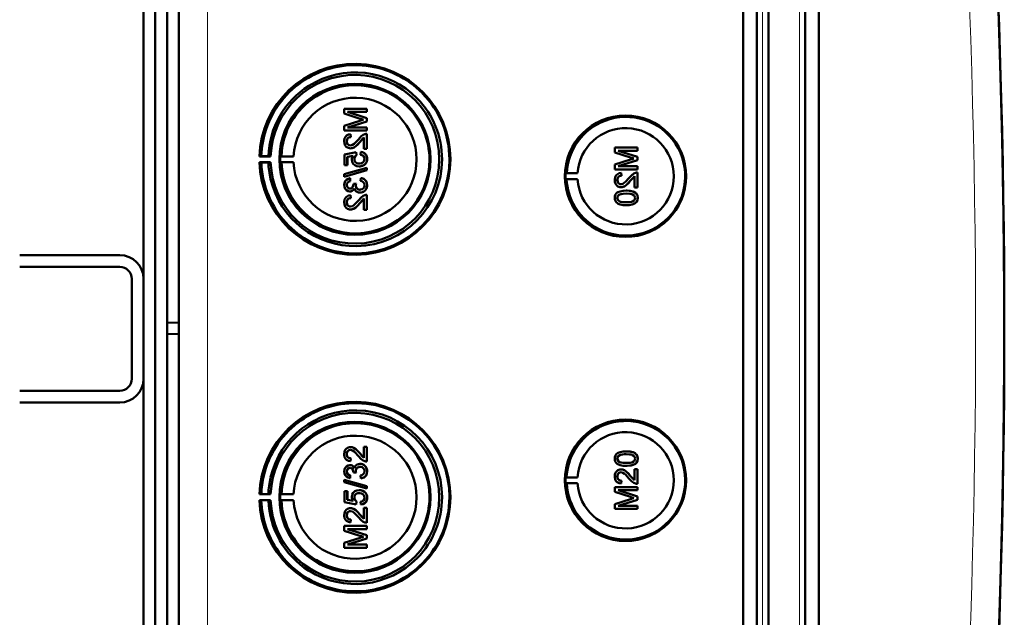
# Model space of a CAD drawing. Extents: x -1351 to 1763, y -1300 to 601.
# Tile 64 of 91: x 586 to 753, y -1066 to -965. Entities that reach past the tile are written whole.
import ezdxf

# ---------------------------------------------------------------- set-up
doc = ezdxf.new("R2010")
doc.units = 0

msp = doc.modelspace()

# ---------------------------------------------------------------- linework, layer by layer
at = {"color": 7, "lineweight": 50}
for p, q in [((708.3, -1191.25), (708.3, -843.21)), ((710.6, -843.2), (710.6, -1191.26)), ((712.6, -843.2), (712.6, -1191.26)), ((718.85, -1191.26), (718.85, -843.2)), ((721.14, -1191.24), (721.14, -843.23)), ((612.6, -1190.98), (612.6, -843.49)), ((712.6, -858.2), (712.6, -1170.99)), ((610.6, -870.55), (610.6, -1016.3)), ((606.6, -1008.83), (606.6, -878.83)), ((608.6, -1140.42), (608.6, -894.04)), ((644.48, -979.99), (640.63, -979.99)), ((640.63, -980.81), (640.63, -979.99)), ((644.48, -979.99), (644.49, -979.99)), ((644.48, -979.99), (644.48, -980.53)), ((644.49, -979.99), (644.49, -980.53)), ((640.63, -980.81), (643.33, -981.67)), ((644.48, -981.56), (641.22, -980.53)), ((641.22, -980.53), (644.48, -980.53)), ((644.49, -981.56), (641.23, -980.53)), ((644.48, -980.53), (644.49, -980.53)), ((644.48, -981.56), (644.49, -981.56)), ((644.48, -981.56), (644.48, -982.12)), ((644.49, -981.56), (644.49, -982.12)), ((643.29, -982.03), (640.63, -982.88)), ((640.63, -983.69), (640.63, -982.88)), ((641.22, -983.15), (644.48, -982.12)), ((644.48, -983.15), (641.22, -983.15)), ((641.23, -983.15), (644.49, -982.12)), ((644.48, -982.12), (644.49, -982.12)), ((644.48, -983.15), (644.49, -983.15)), ((644.48, -983.15), (644.48, -983.69)), ((644.49, -983.15), (644.49, -983.69)), ((640.63, -983.69), (644.48, -983.69)), ((641.72, -984.29), (641.72, -984.29)), ((641.77, -984.78), (641.72, -984.29)), ((641.77, -984.78), (641.72, -984.29)), ((641.77, -984.78), (641.77, -984.78)), ((643.28, -985.64), (643.99, -984.88)), ((643.99, -986.76), (643.99, -984.87)), ((644.48, -983.69), (644.49, -983.69)), ((644.48, -984.24), (644.49, -984.24)), ((644.48, -984.24), (644.48, -986.76)), ((644.49, -984.24), (644.49, -986.76)), ((641.08, -985.51), (641.08, -985.51)), ((641.69, -986.71), (641.7, -986.71)), ((643.27, -985.64), (643.28, -985.64)), ((643.99, -986.76), (644.48, -986.76)), ((644.48, -986.76), (644.49, -986.76)), ((690.37, -986.57), (686.52, -986.57)), ((686.52, -987.39), (686.52, -986.57)), ((690.37, -986.57), (690.38, -986.57)), ((690.37, -986.57), (690.37, -987.11)), ((690.38, -986.57), (690.38, -987.11)), ((626.58, -988.01), (626.27, -988.06)), ((626.27, -988.06), (628.16, -988.06)), ((627.78, -988.03), (626.58, -988.01)), ((628.16, -988.06), (627.78, -988.03)), ((629.98, -988.03), (629.77, -988.06)), ((629.77, -988.06), (632.05, -988.06)), ((632.05, -988.06), (629.98, -988.03)), ((642.66, -987.35), (640.68, -987.74)), ((640.68, -989.57), (640.68, -987.74)), ((641.17, -988.15), (642.17, -987.95)), ((641.17, -988.15), (641.18, -988.15)), ((641.17, -988.15), (641.17, -989.57)), ((641.18, -988.15), (642.18, -987.95)), ((641.18, -988.15), (641.18, -989.57)), ((642.36, -988.5), (642.37, -988.5)), ((642.66, -987.35), (642.66, -987.35)), ((642.7, -987.84), (642.66, -987.35)), ((642.71, -987.84), (642.66, -987.35)), ((642.7, -987.84), (642.71, -987.84)), ((643.45, -987.3), (643.4, -987.79)), ((643.45, -987.3), (643.45, -987.3)), ((644.53, -988.5), (644.54, -988.5)), ((686.52, -987.39), (689.22, -988.25)), ((689.18, -988.61), (686.52, -989.46)), ((690.37, -988.14), (687.11, -987.11)), ((687.11, -987.11), (690.37, -987.11)), ((690.38, -988.14), (687.12, -987.11)), ((690.37, -987.11), (690.38, -987.11)), ((690.37, -988.14), (690.38, -988.14)), ((690.37, -988.14), (690.37, -988.7)), ((690.38, -988.14), (690.38, -988.7)), ((626.58, -989.11), (626.27, -989.06)), ((626.27, -989.06), (628.16, -989.06)), ((627.78, -989.09), (626.58, -989.11)), ((628.16, -989.06), (627.78, -989.09)), ((629.98, -989.09), (629.77, -989.06)), ((629.77, -989.06), (632.05, -989.06)), ((632.05, -989.06), (629.98, -989.09)), ((644.48, -990.02), (640.63, -991.1)), ((640.68, -989.57), (641.17, -989.57)), ((641.17, -989.57), (641.18, -989.57)), ((643.16, -989.77), (643.17, -989.77)), ((644.06, -989.48), (644.07, -989.48)), ((644.48, -990.02), (644.49, -990.02)), ((644.48, -990.02), (644.48, -990.43)), ((644.49, -990.02), (644.49, -990.43)), ((686.52, -990.27), (686.52, -989.46)), ((686.52, -990.27), (690.37, -990.27)), ((687.11, -989.73), (690.37, -988.7)), ((690.37, -989.73), (687.11, -989.73)), ((687.12, -989.73), (690.38, -988.7)), ((690.37, -988.7), (690.38, -988.7)), ((690.37, -989.73), (690.38, -989.73)), ((690.37, -989.73), (690.37, -990.27)), ((690.37, -990.27), (690.38, -990.27)), ((690.38, -989.73), (690.38, -990.27)), ((640.63, -991.51), (644.48, -990.43)), ((640.63, -991.51), (640.63, -991.1)), ((640.63, -991.51), (640.64, -991.51)), ((640.64, -991.51), (644.49, -990.43)), ((641.62, -991.79), (641.63, -991.79)), ((641.67, -992.29), (641.62, -991.79)), ((641.68, -992.29), (641.63, -991.79)), ((643.45, -991.75), (643.4, -992.24)), ((643.45, -991.75), (643.45, -991.75)), ((644.48, -990.43), (644.49, -990.43)), ((678.18, -990.94), (678.37, -990.91)), ((678.18, -990.94), (680.22, -990.94)), ((678.18, -991.94), (678.37, -991.96)), ((678.18, -991.94), (680.22, -991.94)), ((678.37, -990.91), (680.22, -990.94)), ((678.37, -991.96), (680.22, -991.94)), ((687.61, -990.87), (687.61, -990.87)), ((687.66, -991.36), (687.61, -990.87)), ((687.66, -991.36), (687.61, -990.87)), ((687.66, -991.36), (687.66, -991.36)), ((689.17, -992.22), (689.88, -991.46)), ((689.88, -993.34), (689.88, -991.45)), ((690.37, -990.82), (690.38, -990.82)), ((690.37, -990.82), (690.37, -993.34)), ((690.38, -990.82), (690.38, -993.34)), ((641.08, -992.94), (641.08, -992.94)), ((641.67, -992.29), (641.68, -992.29)), ((642.66, -992.68), (642.21, -992.73)), ((642.21, -992.73), (642.22, -992.8)), ((642.6, -993), (642.61, -993)), ((642.66, -992.68), (642.66, -992.68)), ((644.53, -992.94), (644.54, -992.94)), ((686.96, -992.09), (686.97, -992.09)), ((687.58, -993.29), (687.59, -993.29)), ((689.16, -992.22), (689.17, -992.22)), ((689.88, -993.34), (690.37, -993.34)), ((690.37, -993.34), (690.38, -993.34)), ((641.61, -994.02), (641.62, -994.02)), ((641.72, -994.66), (641.72, -994.66)), ((641.77, -995.15), (641.72, -994.66)), ((641.77, -995.15), (641.72, -994.66)), ((641.77, -995.15), (641.77, -995.15)), ((643.28, -996.01), (643.99, -995.25)), ((643.32, -994.22), (643.33, -994.22)), ((643.99, -997.13), (643.99, -995.24)), ((644.48, -994.61), (644.49, -994.61)), ((644.48, -994.61), (644.48, -997.13)), ((644.49, -994.61), (644.49, -997.13)), ((686.96, -995.11), (686.97, -995.11)), ((687.23, -994.6), (687.24, -994.6)), ((688.47, -993.88), (688.48, -993.88)), ((690.05, -994.25), (690.06, -994.25)), ((690.42, -995.11), (690.43, -995.11)), ((641.08, -995.88), (641.08, -995.88)), ((643.27, -996.01), (643.28, -996.01)), ((688.47, -996.35), (688.48, -996.35)), ((641.69, -997.08), (641.7, -997.08)), ((643.99, -997.13), (644.48, -997.13)), ((644.48, -997.13), (644.49, -997.13)), ((585.6, -1004.83), (602.6, -1004.83)), ((585.6, -1006.83), (602.6, -1006.83)), ((604.6, -1025.83), (604.6, -1008.83)), ((606.6, -1025.83), (606.6, -1008.83)), ((610.6, -1016.3), (612.6, -1016.23)), ((610.6, -1016.3), (610.6, -1018.16)), ((610.6, -1018.16), (610.6, -1163.92)), ((610.6, -1018.16), (612.6, -1018.23)), ((606.6, -1155.83), (606.6, -1025.83)), ((602.6, -1027.83), (585.6, -1027.83)), ((602.6, -1029.83), (585.6, -1029.83)), ((641.08, -1038.58), (641.08, -1038.58)), ((641.69, -1037.39), (641.7, -1037.39)), ((643.27, -1038.45), (643.28, -1038.45)), ((643.28, -1038.45), (643.99, -1039.21)), ((643.99, -1037.34), (644.48, -1037.34)), ((643.99, -1039.22), (643.99, -1037.34)), ((644.48, -1037.34), (644.48, -1039.85)), ((644.48, -1037.34), (644.49, -1037.34)), ((644.49, -1037.34), (644.49, -1039.85)), ((688.47, -1038.12), (688.48, -1038.12)), ((641.77, -1039.31), (641.72, -1039.81)), ((641.72, -1039.81), (641.72, -1039.81)), ((641.77, -1039.31), (641.72, -1039.81)), ((641.77, -1039.31), (641.77, -1039.31)), ((643.32, -1040.25), (643.33, -1040.25)), ((644.48, -1039.85), (644.49, -1039.85)), ((686.96, -1039.36), (686.97, -1039.36)), ((687.23, -1039.87), (687.24, -1039.87)), ((690.05, -1040.21), (690.06, -1040.21)), ((690.42, -1039.35), (690.43, -1039.35)), ((641.08, -1041.53), (641.08, -1041.53)), ((641.61, -1040.45), (641.62, -1040.45)), ((642.21, -1041.73), (642.22, -1041.66)), ((642.66, -1041.79), (642.21, -1041.73)), ((642.6, -1041.47), (642.61, -1041.47)), ((642.66, -1041.79), (642.66, -1041.79)), ((644.53, -1041.52), (644.54, -1041.52)), ((687.58, -1041.18), (687.59, -1041.18)), ((688.47, -1040.58), (688.48, -1040.58)), ((689.88, -1041.13), (690.37, -1041.13)), ((689.88, -1043.01), (689.88, -1041.13)), ((690.37, -1041.13), (690.37, -1043.65)), ((690.37, -1041.13), (690.38, -1041.13)), ((690.38, -1041.13), (690.38, -1043.65)), ((640.63, -1042.95), (644.48, -1044.04)), ((640.63, -1043.36), (640.63, -1042.95)), ((640.63, -1042.95), (640.64, -1042.95)), ((644.48, -1044.45), (640.63, -1043.36)), ((640.64, -1042.95), (644.49, -1044.04)), ((641.67, -1042.18), (641.62, -1042.67)), ((641.62, -1042.67), (641.63, -1042.67)), ((641.68, -1042.18), (641.63, -1042.67)), ((641.67, -1042.18), (641.68, -1042.18)), ((643.45, -1042.72), (643.4, -1042.23)), ((643.45, -1042.72), (643.45, -1042.72)), ((678.18, -1042.53), (678.37, -1042.5)), ((678.18, -1042.53), (680.22, -1042.53)), ((678.18, -1043.53), (678.37, -1043.56)), ((678.18, -1043.53), (680.22, -1043.53)), ((678.37, -1042.5), (680.22, -1042.53)), ((678.37, -1043.56), (680.22, -1043.53)), ((686.96, -1042.37), (686.97, -1042.37)), ((687.66, -1043.1), (687.61, -1043.6)), ((687.66, -1043.1), (687.61, -1043.6)), ((687.61, -1043.6), (687.61, -1043.6)), ((687.66, -1043.1), (687.66, -1043.1)), ((689.16, -1042.25), (689.17, -1042.25)), ((689.17, -1042.25), (689.88, -1043.01)), ((690.37, -1043.65), (690.38, -1043.65)), ((626.58, -1045.36), (626.27, -1045.41)), ((626.27, -1045.41), (628.16, -1045.41)), ((627.78, -1045.38), (626.58, -1045.36)), ((628.16, -1045.41), (627.78, -1045.38)), ((629.98, -1045.37), (629.77, -1045.41)), ((629.77, -1045.41), (632.05, -1045.41)), ((632.05, -1045.41), (629.98, -1045.37)), ((640.68, -1044.89), (641.17, -1044.89)), ((640.68, -1046.72), (640.68, -1044.89)), ((641.17, -1044.89), (641.17, -1046.32)), ((641.17, -1044.89), (641.18, -1044.89)), ((641.18, -1044.89), (641.18, -1046.32)), ((643.16, -1044.69), (643.17, -1044.69)), ((644.06, -1044.99), (644.07, -1044.99)), ((644.48, -1044.04), (644.48, -1044.45)), ((644.48, -1044.04), (644.49, -1044.04)), ((644.48, -1044.45), (644.49, -1044.45)), ((644.49, -1044.04), (644.49, -1044.45)), ((686.52, -1044.19), (690.37, -1044.19)), ((686.52, -1045), (686.52, -1044.19)), ((689.18, -1045.85), (686.52, -1045)), ((687.11, -1044.73), (690.37, -1045.76)), ((690.37, -1044.73), (687.11, -1044.73)), ((687.12, -1044.73), (690.38, -1045.76)), ((690.37, -1044.19), (690.37, -1044.73)), ((690.37, -1044.19), (690.38, -1044.19)), ((690.37, -1044.73), (690.38, -1044.73)), ((690.38, -1044.19), (690.38, -1044.73)), ((626.58, -1046.45), (626.27, -1046.41)), ((626.27, -1046.41), (628.16, -1046.41)), ((627.78, -1046.43), (626.58, -1046.45)), ((628.16, -1046.41), (627.78, -1046.43)), ((629.98, -1046.44), (629.77, -1046.41)), ((629.77, -1046.41), (632.05, -1046.41)), ((632.05, -1046.41), (629.98, -1046.44)), ((642.66, -1047.11), (640.68, -1046.72)), ((641.17, -1046.32), (642.17, -1046.51)), ((641.17, -1046.32), (641.18, -1046.32)), ((641.18, -1046.32), (642.18, -1046.51)), ((642.36, -1045.96), (642.37, -1045.96)), ((642.71, -1046.62), (642.66, -1047.11)), ((642.7, -1046.62), (642.66, -1047.11)), ((642.7, -1046.62), (642.71, -1046.62)), ((643.45, -1047.16), (643.4, -1046.67)), ((644.53, -1045.97), (644.54, -1045.97)), ((686.52, -1047.08), (689.22, -1046.22)), ((686.52, -1047.89), (686.52, -1047.08)), ((690.37, -1046.33), (687.11, -1047.35)), ((690.38, -1046.33), (687.12, -1047.35)), ((690.37, -1045.76), (690.37, -1046.33)), ((690.37, -1045.76), (690.38, -1045.76)), ((690.37, -1046.33), (690.38, -1046.33)), ((690.38, -1045.76), (690.38, -1046.33)), ((641.69, -1047.76), (641.7, -1047.76)), ((642.66, -1047.11), (642.66, -1047.11)), ((643.45, -1047.16), (643.45, -1047.16)), ((643.99, -1049.59), (643.99, -1047.71)), ((643.99, -1047.71), (644.48, -1047.71)), ((644.48, -1047.71), (644.48, -1050.23)), ((644.48, -1047.71), (644.49, -1047.71)), ((644.49, -1047.71), (644.49, -1050.23)), ((690.37, -1047.89), (686.52, -1047.89)), ((687.11, -1047.35), (690.37, -1047.35)), ((690.37, -1047.35), (690.37, -1047.89)), ((690.37, -1047.35), (690.38, -1047.35)), ((690.37, -1047.89), (690.38, -1047.89)), ((690.38, -1047.35), (690.38, -1047.89)), ((641.08, -1048.95), (641.08, -1048.95)), ((641.77, -1049.68), (641.72, -1050.18)), ((641.72, -1050.18), (641.72, -1050.18)), ((641.77, -1049.68), (641.72, -1050.18)), ((641.77, -1049.68), (641.77, -1049.68)), ((643.27, -1048.83), (643.28, -1048.83)), ((643.28, -1048.83), (643.99, -1049.59)), ((644.48, -1050.23), (644.49, -1050.23)), ((640.63, -1050.77), (644.48, -1050.77)), ((640.63, -1051.58), (640.63, -1050.77)), ((643.29, -1052.43), (640.63, -1051.58)), ((641.22, -1051.31), (644.48, -1052.34)), ((644.48, -1051.31), (641.22, -1051.31)), ((641.23, -1051.31), (644.49, -1052.34)), ((644.48, -1050.77), (644.48, -1051.31)), ((644.48, -1050.77), (644.49, -1050.77)), ((644.48, -1051.31), (644.49, -1051.31)), ((644.49, -1050.77), (644.49, -1051.31)), ((640.63, -1053.66), (643.33, -1052.8)), ((640.63, -1054.47), (640.63, -1053.66)), ((644.48, -1052.91), (641.22, -1053.93)), ((644.49, -1052.91), (641.23, -1053.93)), ((644.48, -1052.34), (644.48, -1052.91)), ((644.48, -1052.34), (644.49, -1052.34)), ((644.48, -1052.91), (644.49, -1052.91)), ((644.49, -1052.34), (644.49, -1052.91)), ((644.48, -1054.47), (640.63, -1054.47)), ((641.22, -1053.93), (644.48, -1053.93)), ((644.48, -1053.93), (644.48, -1054.47)), ((644.48, -1053.93), (644.49, -1053.93)), ((644.48, -1054.47), (644.49, -1054.47)), ((644.49, -1053.93), (644.49, -1054.47))]:
    msp.add_line(p, q, dxfattribs=at)
at = {"color": 7, "lineweight": 18}
for p, q in [((711.57, -843.2), (711.57, -1191.26)), ((717.88, -1191.26), (717.88, -843.2)), ((617.47, -1190.98), (617.47, -843.49))]:
    msp.add_line(p, q, dxfattribs=at)
at = {"color": 7, "lineweight": 50}
for points in [[(641.72, -984.29), (641.36, -984.36), (641.03, -984.54), (640.9, -984.67), (640.72, -984.99), (640.64, -985.35), (640.63, -985.52)], [(641.08, -985.51), (641.14, -985.18), (641.26, -984.98), (641.44, -984.85), (641.66, -984.79), (641.77, -984.78)], [(641.08, -985.51), (641.11, -985.29), (641.17, -985.12), (641.34, -984.91), (641.58, -984.8), (641.77, -984.78)], [(643.04, -985.18), (642.46, -985.82), (642.32, -985.94), (642.03, -986.13), (641.7, -986.21)], [(644.14, -984.29), (643.88, -984.41), (643.53, -984.65), (643.04, -985.18)], [(643.27, -985.64), (643.68, -985.16), (643.99, -984.87)], [(640.63, -985.52), (640.67, -985.88), (640.8, -986.21), (640.97, -986.42), (641.18, -986.58), (641.52, -986.7), (641.69, -986.71)], [(641.7, -986.21), (641.49, -986.18), (641.31, -986.07), (641.17, -985.91), (641.1, -985.72), (641.08, -985.51)], [(641.71, -986.21), (641.5, -986.18), (641.35, -986.1), (641.22, -985.97), (641.14, -985.82), (641.08, -985.51)], [(641.69, -986.71), (641.89, -986.69), (642.27, -986.57), (642.59, -986.35), (642.88, -986.08), (643.27, -985.64)], [(641.7, -986.71), (641.99, -986.67), (642.33, -986.54), (642.59, -986.36), (643, -985.96), (643.28, -985.64)], [(642.17, -987.95), (642.01, -988.21), (641.93, -988.49), (641.91, -988.64)], [(642.36, -988.5), (642.41, -988.2), (642.53, -988), (642.7, -987.84)], [(643.19, -989.28), (642.93, -989.25), (642.81, -989.21), (642.59, -989.08), (642.5, -988.99), (642.39, -988.75), (642.36, -988.5)], [(642.37, -988.5), (642.38, -988.35), (642.49, -988.06), (642.71, -987.84)], [(644.09, -988.5), (644.05, -988.76), (643.92, -989), (643.82, -989.09), (643.58, -989.22), (643.32, -989.27), (643.19, -989.28)], [(643.4, -987.79), (643.61, -987.84), (643.81, -987.94), (643.89, -988.01), (644.06, -988.29), (644.09, -988.5)], [(644.53, -988.5), (644.52, -988.32), (644.43, -987.97), (644.35, -987.81), (644.1, -987.55), (643.79, -987.37), (643.45, -987.3)], [(644.54, -988.5), (644.5, -988.14), (644.35, -987.8), (644.08, -987.52), (643.85, -987.39), (643.45, -987.3)], [(644.06, -989.48), (644.3, -989.24), (644.42, -989.04), (644.49, -988.83), (644.53, -988.5)], [(644.07, -989.48), (644.24, -989.33), (644.37, -989.14), (644.47, -988.94), (644.52, -988.72), (644.54, -988.5)], [(641.91, -988.64), (641.98, -989.01), (642.16, -989.34), (642.45, -989.58), (642.8, -989.73), (643.16, -989.77)], [(643.16, -989.77), (643.45, -989.75), (643.82, -989.63), (644.06, -989.48)], [(643.17, -989.77), (643.37, -989.76), (643.73, -989.67), (644.07, -989.48)], [(641.62, -991.79), (641.3, -991.89), (641.02, -992.05), (640.8, -992.3), (640.67, -992.6), (640.63, -992.92)], [(644.53, -992.94), (644.49, -992.59), (644.34, -992.26), (644.1, -992), (643.95, -991.9), (643.61, -991.77), (643.45, -991.75)], [(644.54, -992.94), (644.5, -992.6), (644.41, -992.37), (644.27, -992.15), (644, -991.92), (643.65, -991.78), (643.45, -991.75)], [(687.61, -990.87), (687.25, -990.94), (686.92, -991.12), (686.79, -991.25), (686.61, -991.57), (686.53, -991.93), (686.52, -992.1)], [(686.96, -992.09), (687.02, -991.76), (687.15, -991.56), (687.33, -991.43), (687.55, -991.37), (687.66, -991.36)], [(686.97, -992.09), (687, -991.87), (687.06, -991.7), (687.23, -991.49), (687.47, -991.38), (687.66, -991.36)], [(688.93, -991.76), (688.35, -992.4), (688.21, -992.52), (687.92, -992.71), (687.59, -992.79)], [(690.03, -990.87), (689.77, -990.98), (689.42, -991.23), (688.93, -991.76)], [(689.16, -992.22), (689.57, -991.74), (689.88, -991.45)], [(640.63, -992.92), (640.67, -993.25), (640.8, -993.55), (641.01, -993.8), (641.29, -993.96), (641.61, -994.02)], [(641.08, -992.94), (641.1, -992.74), (641.24, -992.49), (641.39, -992.38), (641.67, -992.29)], [(641.08, -992.94), (641.11, -992.75), (641.18, -992.58), (641.3, -992.44), (641.46, -992.35), (641.68, -992.29)], [(641.63, -993.52), (641.45, -993.5), (641.29, -993.41), (641.12, -993.2), (641.08, -992.94)], [(641.63, -993.52), (641.46, -993.5), (641.24, -993.36), (641.12, -993.15), (641.08, -992.94)], [(641.61, -994.02), (641.81, -993.99), (641.99, -993.92), (642.15, -993.81), (642.33, -993.58), (642.37, -993.49)], [(641.62, -994.02), (641.81, -994), (641.99, -993.93), (642.16, -993.81), (642.29, -993.66), (642.38, -993.5)], [(642.22, -992.8), (642.19, -993.01), (642.07, -993.3), (641.92, -993.45), (641.83, -993.49), (641.63, -993.52)], [(642.37, -993.49), (642.46, -993.74), (642.61, -993.95), (642.82, -994.1), (643.07, -994.19), (643.32, -994.22)], [(643.32, -993.72), (643.09, -993.69), (642.89, -993.59), (642.8, -993.51), (642.67, -993.33), (642.61, -993.11), (642.6, -993)], [(643.33, -993.72), (643.1, -993.69), (642.93, -993.61), (642.73, -993.42), (642.62, -993.14), (642.61, -993)], [(643.32, -994.22), (643.52, -994.2), (643.89, -994.08), (644.2, -993.83), (644.42, -993.51), (644.52, -993.13), (644.53, -992.94)], [(644.09, -992.96), (644.08, -993.08), (644.01, -993.32), (643.87, -993.51), (643.67, -993.65), (643.43, -993.71), (643.32, -993.72)], [(643.33, -994.22), (643.72, -994.15), (643.95, -994.05), (644.16, -993.89), (644.32, -993.69), (644.49, -993.33), (644.54, -992.94)], [(643.4, -992.24), (643.61, -992.3), (643.81, -992.39), (644.02, -992.64), (644.09, -992.96)], [(686.52, -992.1), (686.56, -992.46), (686.69, -992.79), (686.86, -993), (687.07, -993.16), (687.41, -993.28), (687.58, -993.29)], [(687.59, -992.79), (687.38, -992.76), (687.2, -992.65), (687.06, -992.49), (686.99, -992.3), (686.96, -992.09)], [(687.6, -992.79), (687.39, -992.76), (687.24, -992.68), (687.11, -992.55), (687.03, -992.4), (686.97, -992.09)], [(687.58, -993.29), (687.78, -993.27), (688.16, -993.15), (688.48, -992.93), (688.77, -992.66), (689.16, -992.22)], [(687.59, -993.29), (687.88, -993.25), (688.22, -993.11), (688.48, -992.94), (688.89, -992.54), (689.17, -992.22)], [(641.72, -994.66), (641.36, -994.73), (641.03, -994.91), (640.9, -995.04), (640.72, -995.36), (640.64, -995.72), (640.63, -995.89)], [(641.08, -995.88), (641.14, -995.55), (641.26, -995.36), (641.44, -995.22), (641.66, -995.16), (641.77, -995.15)], [(641.08, -995.88), (641.11, -995.66), (641.17, -995.49), (641.34, -995.29), (641.58, -995.17), (641.77, -995.15)], [(644.14, -994.66), (643.88, -994.78), (643.53, -995.02), (643.04, -995.55)], [(643.27, -996.01), (643.68, -995.53), (643.99, -995.24)], [(688.47, -993.88), (687.95, -993.9), (687.43, -994), (687.07, -994.15), (686.96, -994.22), (686.76, -994.39), (686.62, -994.61), (686.54, -994.87), (686.52, -995.11)], [(686.52, -995.11), (686.55, -995.38), (686.63, -995.63), (686.77, -995.85), (686.97, -996.02), (687.12, -996.11), (687.45, -996.23), (687.97, -996.33), (688.47, -996.35)], [(686.96, -995.11), (686.97, -994.99), (687.06, -994.77), (687.23, -994.6)], [(688.47, -995.86), (688.1, -995.85), (687.79, -995.81), (687.5, -995.76), (687.37, -995.71), (687.11, -995.51), (686.98, -995.26), (686.96, -995.11)], [(686.97, -995.11), (687, -994.93), (687.15, -994.68), (687.24, -994.6)], [(688.48, -995.86), (687.91, -995.83), (687.54, -995.77), (687.37, -995.7), (687.21, -995.6), (687.08, -995.46), (686.98, -995.2), (686.97, -995.11)], [(687.23, -994.6), (687.57, -994.46), (687.95, -994.4), (688.47, -994.37)], [(687.24, -994.6), (687.63, -994.45), (687.97, -994.4), (688.48, -994.37)], [(690.05, -994.25), (689.76, -994.09), (689.29, -993.95), (688.64, -993.88), (688.47, -993.88)], [(688.47, -994.37), (689.13, -994.41), (689.4, -994.46), (689.53, -994.51), (689.8, -994.69), (689.95, -994.93), (689.98, -995.11)], [(688.47, -996.35), (688.99, -996.33), (689.51, -996.23), (689.76, -996.14), (689.98, -996.01), (690.18, -995.84), (690.32, -995.62), (690.4, -995.36), (690.42, -995.11)], [(689.98, -995.11), (689.95, -995.3), (689.81, -995.53), (689.56, -995.71), (689.35, -995.78), (689.03, -995.83), (688.47, -995.86)], [(690.06, -994.25), (689.63, -994.04), (689.15, -993.92), (688.48, -993.88)], [(688.48, -996.35), (688.98, -996.33), (689.15, -996.31), (689.65, -996.19), (690, -996.01), (690.25, -995.76), (690.4, -995.42), (690.43, -995.11)], [(690.42, -995.11), (690.37, -994.73), (690.24, -994.47), (690.05, -994.25)], [(690.43, -995.11), (690.38, -994.73), (690.19, -994.39), (690.06, -994.25)], [(640.63, -995.89), (640.67, -996.25), (640.8, -996.58), (640.97, -996.79), (641.18, -996.95), (641.52, -997.07), (641.69, -997.08)], [(641.7, -996.59), (641.49, -996.55), (641.31, -996.44), (641.17, -996.28), (641.1, -996.09), (641.08, -995.88)], [(641.71, -996.59), (641.5, -996.55), (641.35, -996.47), (641.22, -996.34), (641.14, -996.19), (641.08, -995.88)], [(641.69, -997.08), (641.89, -997.06), (642.27, -996.94), (642.59, -996.72), (642.88, -996.45), (643.27, -996.01)], [(643.04, -995.55), (642.46, -996.19), (642.32, -996.31), (642.03, -996.5), (641.7, -996.59)], [(641.7, -997.08), (641.99, -997.04), (642.33, -996.91), (642.59, -996.73), (643, -996.33), (643.28, -996.01)], [(640.63, -1038.57), (640.67, -1038.21), (640.8, -1037.88), (640.97, -1037.67), (641.18, -1037.51), (641.52, -1037.4), (641.69, -1037.39)], [(641.72, -1039.81), (641.36, -1039.73), (641.03, -1039.55), (640.9, -1039.43), (640.72, -1039.11), (640.64, -1038.75), (640.63, -1038.57)], [(641.71, -1037.88), (641.5, -1037.91), (641.35, -1037.99), (641.22, -1038.13), (641.14, -1038.28), (641.08, -1038.58)], [(641.7, -1037.88), (641.49, -1037.91), (641.31, -1038.02), (641.17, -1038.18), (641.1, -1038.38), (641.08, -1038.58)], [(641.08, -1038.58), (641.11, -1038.8), (641.17, -1038.97), (641.34, -1039.18), (641.58, -1039.29), (641.77, -1039.31)], [(641.08, -1038.58), (641.14, -1038.92), (641.26, -1039.11), (641.44, -1039.24), (641.66, -1039.3), (641.77, -1039.31)], [(641.69, -1037.39), (641.89, -1037.4), (642.27, -1037.53), (642.59, -1037.75), (642.88, -1038.02), (643.27, -1038.45)], [(641.7, -1037.39), (641.99, -1037.42), (642.33, -1037.56), (642.59, -1037.74), (643, -1038.13), (643.28, -1038.45)], [(643.04, -1038.91), (642.46, -1038.27), (642.32, -1038.15), (642.03, -1037.96), (641.7, -1037.88)], [(643.27, -1038.45), (643.68, -1038.94), (643.99, -1039.22)], [(686.52, -1039.35), (686.55, -1039.09), (686.63, -1038.84), (686.77, -1038.62), (686.97, -1038.44), (687.12, -1038.36), (687.45, -1038.23), (687.97, -1038.14), (688.47, -1038.12)], [(688.47, -1038.61), (688.1, -1038.62), (687.79, -1038.65), (687.5, -1038.71), (687.37, -1038.76), (687.11, -1038.95), (686.98, -1039.21), (686.96, -1039.36)], [(688.48, -1038.61), (687.91, -1038.63), (687.54, -1038.7), (687.37, -1038.76), (687.21, -1038.87), (687.08, -1039.01), (686.98, -1039.27), (686.97, -1039.36)], [(688.47, -1038.12), (688.99, -1038.14), (689.51, -1038.23), (689.76, -1038.32), (689.98, -1038.45), (690.18, -1038.63), (690.32, -1038.85), (690.4, -1039.1), (690.42, -1039.35)], [(689.98, -1039.35), (689.95, -1039.17), (689.81, -1038.93), (689.56, -1038.75), (689.35, -1038.68), (689.03, -1038.63), (688.47, -1038.61)], [(688.48, -1038.12), (688.98, -1038.14), (689.15, -1038.16), (689.65, -1038.28), (690, -1038.46), (690.25, -1038.71), (690.4, -1039.04), (690.43, -1039.35)], [(642.37, -1040.97), (642.46, -1040.73), (642.61, -1040.52), (642.82, -1040.36), (643.07, -1040.28), (643.32, -1040.25)], [(644.14, -1039.8), (643.88, -1039.69), (643.53, -1039.44), (643.04, -1038.91)], [(643.32, -1040.25), (643.52, -1040.26), (643.89, -1040.39), (644.2, -1040.63), (644.42, -1040.96), (644.52, -1041.33), (644.53, -1041.52)], [(643.33, -1040.25), (643.72, -1040.31), (643.95, -1040.42), (644.16, -1040.58), (644.32, -1040.77), (644.49, -1041.13), (644.54, -1041.52)], [(688.47, -1040.58), (687.95, -1040.56), (687.43, -1040.47), (687.07, -1040.32), (686.96, -1040.25), (686.76, -1040.07), (686.62, -1039.85), (686.54, -1039.6), (686.52, -1039.35)], [(686.96, -1039.36), (686.97, -1039.48), (687.06, -1039.69), (687.23, -1039.87)], [(686.97, -1039.36), (687, -1039.53), (687.15, -1039.79), (687.24, -1039.87)], [(687.23, -1039.87), (687.57, -1040.01), (687.95, -1040.07), (688.47, -1040.09)], [(687.24, -1039.87), (687.63, -1040.02), (687.97, -1040.07), (688.48, -1040.09)], [(688.47, -1040.09), (689.13, -1040.05), (689.4, -1040), (689.53, -1039.96), (689.8, -1039.78), (689.95, -1039.54), (689.98, -1039.35)], [(690.05, -1040.21), (689.76, -1040.37), (689.29, -1040.52), (688.64, -1040.58), (688.47, -1040.58)], [(690.06, -1040.21), (689.63, -1040.43), (689.15, -1040.54), (688.48, -1040.58)], [(690.42, -1039.35), (690.37, -1039.73), (690.24, -1040), (690.05, -1040.21)], [(690.43, -1039.35), (690.38, -1039.73), (690.19, -1040.07), (690.06, -1040.21)], [(640.63, -1041.54), (640.67, -1041.22), (640.8, -1040.92), (641.01, -1040.67), (641.29, -1040.5), (641.61, -1040.45)], [(641.62, -1042.67), (641.3, -1042.58), (641.02, -1042.41), (640.8, -1042.17), (640.67, -1041.86), (640.63, -1041.54)], [(641.63, -1040.94), (641.46, -1040.97), (641.24, -1041.1), (641.12, -1041.31), (641.08, -1041.53)], [(641.63, -1040.94), (641.45, -1040.97), (641.29, -1041.05), (641.12, -1041.27), (641.08, -1041.53)], [(641.08, -1041.53), (641.11, -1041.72), (641.18, -1041.89), (641.3, -1042.03), (641.46, -1042.12), (641.68, -1042.18)], [(641.08, -1041.53), (641.1, -1041.72), (641.24, -1041.97), (641.39, -1042.09), (641.67, -1042.18)], [(641.61, -1040.45), (641.81, -1040.47), (641.99, -1040.54), (642.15, -1040.65), (642.33, -1040.89), (642.37, -1040.97)], [(641.62, -1040.45), (641.81, -1040.47), (641.99, -1040.54), (642.16, -1040.65), (642.29, -1040.8), (642.38, -1040.96)], [(642.22, -1041.66), (642.19, -1041.46), (642.07, -1041.17), (641.92, -1041.02), (641.83, -1040.97), (641.63, -1040.94)], [(643.32, -1040.74), (643.09, -1040.77), (642.89, -1040.88), (642.8, -1040.95), (642.67, -1041.14), (642.61, -1041.36), (642.6, -1041.47)], [(643.33, -1040.74), (643.1, -1040.78), (642.93, -1040.85), (642.73, -1041.05), (642.62, -1041.32), (642.61, -1041.47)], [(644.09, -1041.5), (644.08, -1041.38), (644.01, -1041.15), (643.87, -1040.95), (643.67, -1040.82), (643.43, -1040.75), (643.32, -1040.74)], [(643.4, -1042.23), (643.61, -1042.17), (643.81, -1042.07), (644.02, -1041.82), (644.09, -1041.5)], [(644.54, -1041.52), (644.5, -1041.87), (644.41, -1042.1), (644.27, -1042.31), (644, -1042.54), (643.65, -1042.69), (643.45, -1042.72)], [(644.53, -1041.52), (644.49, -1041.88), (644.34, -1042.2), (644.1, -1042.47), (643.95, -1042.57), (643.61, -1042.69), (643.45, -1042.72)], [(686.52, -1042.36), (686.56, -1042.01), (686.69, -1041.67), (686.86, -1041.46), (687.07, -1041.3), (687.41, -1041.19), (687.58, -1041.18)], [(687.59, -1041.67), (687.38, -1041.71), (687.2, -1041.81), (687.06, -1041.97), (686.99, -1042.17), (686.96, -1042.37)], [(687.6, -1041.67), (687.39, -1041.7), (687.24, -1041.78), (687.11, -1041.92), (687.03, -1042.07), (686.97, -1042.37)], [(687.58, -1041.18), (687.78, -1041.19), (688.16, -1041.32), (688.48, -1041.54), (688.77, -1041.81), (689.16, -1042.25)], [(687.59, -1041.18), (687.88, -1041.21), (688.22, -1041.35), (688.48, -1041.53), (688.89, -1041.92), (689.17, -1042.25)], [(688.93, -1042.71), (688.35, -1042.07), (688.21, -1041.95), (687.92, -1041.75), (687.59, -1041.67)], [(687.61, -1043.6), (687.25, -1043.52), (686.92, -1043.35), (686.79, -1043.22), (686.61, -1042.9), (686.53, -1042.54), (686.52, -1042.36)], [(686.96, -1042.37), (687.02, -1042.71), (687.15, -1042.9), (687.33, -1043.04), (687.55, -1043.1), (687.66, -1043.1)], [(686.97, -1042.37), (687, -1042.6), (687.06, -1042.76), (687.23, -1042.97), (687.47, -1043.08), (687.66, -1043.1)], [(690.03, -1043.6), (689.77, -1043.48), (689.42, -1043.23), (688.93, -1042.71)], [(689.16, -1042.25), (689.57, -1042.73), (689.88, -1043.01)], [(641.91, -1045.83), (641.98, -1045.45), (642.16, -1045.13), (642.45, -1044.88), (642.8, -1044.74), (643.16, -1044.69)], [(643.19, -1045.19), (642.93, -1045.21), (642.81, -1045.25), (642.59, -1045.38), (642.5, -1045.48), (642.39, -1045.71), (642.36, -1045.96)], [(643.2, -1045.19), (642.94, -1045.21), (642.68, -1045.32), (642.48, -1045.52), (642.4, -1045.71), (642.37, -1045.96)], [(643.16, -1044.69), (643.45, -1044.72), (643.82, -1044.84), (644.06, -1044.99)], [(643.17, -1044.69), (643.37, -1044.71), (643.73, -1044.8), (644.07, -1044.99)], [(644.09, -1045.96), (644.05, -1045.7), (643.92, -1045.47), (643.82, -1045.38), (643.58, -1045.25), (643.32, -1045.19), (643.19, -1045.19)], [(644.06, -1044.99), (644.3, -1045.23), (644.42, -1045.42), (644.49, -1045.63), (644.53, -1045.97)], [(644.07, -1044.99), (644.24, -1045.14), (644.37, -1045.32), (644.47, -1045.53), (644.52, -1045.74), (644.54, -1045.97)], [(642.17, -1046.51), (642.01, -1046.26), (641.93, -1045.97), (641.91, -1045.83)], [(642.36, -1045.96), (642.41, -1046.27), (642.53, -1046.47), (642.7, -1046.62)], [(642.37, -1045.96), (642.38, -1046.12), (642.49, -1046.41), (642.71, -1046.62)], [(643.4, -1046.67), (643.61, -1046.62), (643.81, -1046.53), (643.89, -1046.46), (644.06, -1046.18), (644.09, -1045.96)], [(644.54, -1045.97), (644.5, -1046.32), (644.35, -1046.67), (644.08, -1046.94), (643.85, -1047.07), (643.45, -1047.16)], [(644.53, -1045.97), (644.52, -1046.15), (644.43, -1046.49), (644.35, -1046.65), (644.1, -1046.92), (643.79, -1047.09), (643.45, -1047.16)], [(640.63, -1048.94), (640.67, -1048.59), (640.8, -1048.25), (640.97, -1048.04), (641.18, -1047.88), (641.52, -1047.77), (641.69, -1047.76)], [(641.71, -1048.25), (641.5, -1048.28), (641.35, -1048.36), (641.22, -1048.5), (641.14, -1048.65), (641.08, -1048.95)], [(641.7, -1048.25), (641.49, -1048.29), (641.31, -1048.39), (641.17, -1048.55), (641.1, -1048.75), (641.08, -1048.95)], [(641.69, -1047.76), (641.89, -1047.77), (642.27, -1047.9), (642.59, -1048.12), (642.88, -1048.39), (643.27, -1048.83)], [(641.7, -1047.76), (641.99, -1047.79), (642.33, -1047.93), (642.59, -1048.11), (643, -1048.5), (643.28, -1048.83)], [(643.04, -1049.29), (642.46, -1048.65), (642.32, -1048.53), (642.03, -1048.33), (641.7, -1048.25)], [(641.72, -1050.18), (641.36, -1050.1), (641.03, -1049.93), (640.9, -1049.8), (640.72, -1049.48), (640.64, -1049.12), (640.63, -1048.94)], [(641.08, -1048.95), (641.11, -1049.18), (641.17, -1049.34), (641.34, -1049.55), (641.58, -1049.66), (641.77, -1049.68)], [(641.08, -1048.95), (641.14, -1049.29), (641.26, -1049.48), (641.44, -1049.62), (641.66, -1049.68), (641.77, -1049.68)], [(644.14, -1050.17), (643.88, -1050.06), (643.53, -1049.81), (643.04, -1049.29)], [(643.27, -1048.83), (643.68, -1049.31), (643.99, -1049.59)]]:
    msp.add_lwpolyline(points, dxfattribs=at)
for centre, radius, start, end in [((-714.17, -1017.23), 1466.77, 351.97557, 8.02443), ((-714.17, -1017.23), 1466.77, 353.02402, 6.97598), ((642.53, -988.55), 15.96, 83.4365, 122.3836), ((642.53, -988.55), 15.96, 44.4909, 83.4341), ((642.54, -988.56), 15.97, 122.3846, 161.3177), ((642.51, -988.55), 14.73, 44.4655, 122.3234), ((642.51, -988.56), 14.74, 122.3251, 177.9537), ((642.54, -988.55), 12.56, 44.3738, 122.063), ((642.54, -988.56), 12.57, 122.0669, 177.5759), ((642.48, -988.56), 10.44, 359.978, 177.2781), ((642.5, -988.56), 14.74, 359.9979, 44.4686), ((642.52, -988.56), 15.97, 359.9981, 44.4905), ((642.53, -988.56), 12.57, 359.9982, 44.376), ((651.9, -1008.78), 28.1, 106.5505, 107.8561), ((653, -951.23), 31.94, 252.3749, 253.4362), ((688.42, -991.43), 10.06, 33.1491, 110.5769), ((688.42, -991.43), 10.06, 110.5864, 176.9929), ((644.45, -985.21), 0.972, 88.2771, 108.7969), ((688.41, -991.44), 10.07, 315.7681, 33.1576), ((642.54, -988.56), 12.57, 182.4081, 0.0212), ((642.5, -988.56), 14.74, 271.0873, 0.0105), ((642.53, -988.56), 15.97, 271.0418, 0.0107), ((697.79, -1015.36), 28.1, 106.5505, 107.8561), ((698.89, -957.81), 31.94, 252.3749, 253.4362), ((642.51, -988.56), 14.74, 193.2314, 271.0695), ((688.42, -991.44), 10.07, 183.0092, 238.3346), ((690.34, -991.79), 0.972, 88.2771, 108.7969), ((642.54, -988.56), 15.97, 193.1532, 232.0836), ((643.84, -993.04), 1.24, 162.9877, 177.9725), ((643.85, -993.04), 1.24, 162.9669, 178.0009), ((644.45, -995.58), 0.972, 88.2771, 108.7969), ((688.42, -991.44), 10.06, 238.3386, 315.7704), ((642.53, -988.57), 15.96, 232.0841, 271.0298), ((602.6, -1008.83), 4, 0, 90), ((602.6, -1008.83), 2, 0, 90), ((602.6, -1025.83), 2, 270, 0), ((602.6, -1025.83), 4, 270, 360), ((642.53, -1045.9), 15.96, 88.9702, 127.9159), ((642.53, -1045.9), 15.97, 359.9893, 88.9582), ((642.51, -1045.9), 14.74, 88.9305, 166.7686), ((642.5, -1045.9), 14.74, 359.9895, 88.9127), ((642.54, -1045.9), 15.97, 127.9164, 166.8468), ((642.54, -1045.9), 12.57, 359.9788, 177.5919), ((688.42, -1043.02), 10.06, 44.2296, 121.6614), ((688.42, -1043.03), 10.07, 121.6654, 176.9908), ((688.41, -1043.03), 10.07, 326.8449, 44.2344), ((644.45, -1038.88), 0.972, 251.2031, 271.7229), ((643.84, -1041.42), 1.24, 182.0275, 197.0123), ((643.85, -1041.42), 1.24, 181.9991, 197.0331), ((688.42, -1043.03), 10.06, 183.0071, 249.4136), ((690.34, -1042.67), 0.972, 251.2031, 271.7229), ((642.51, -1045.91), 14.74, 182.0463, 237.6749), ((642.54, -1045.91), 12.57, 182.4241, 237.9331), ((642.48, -1045.91), 10.44, 182.7219, 0.022), ((642.53, -1045.91), 12.57, 315.624, 0.0018), ((642.5, -1045.91), 14.74, 315.5314, 0.0021), ((642.52, -1045.91), 15.97, 315.5095, 0.0019), ((697.79, -1019.11), 28.1, 252.1439, 253.4495), ((698.89, -1076.65), 31.94, 106.5638, 107.6251), ((688.42, -1043.03), 10.06, 249.4231, 326.8509), ((644.45, -1049.25), 0.972, 251.2031, 271.7229), ((642.54, -1045.91), 15.97, 198.6823, 237.6154), ((651.9, -1025.69), 28.1, 252.1439, 253.4495), ((653, -1083.23), 31.94, 106.5638, 107.6251), ((642.54, -1045.91), 12.56, 237.937, 315.6262), ((642.51, -1045.91), 14.73, 237.6766, 315.5345), ((642.53, -1045.91), 15.96, 276.5659, 315.5091), ((642.53, -1045.91), 15.96, 237.6164, 276.5635)]:
    msp.add_arc(centre, radius, start, end, dxfattribs=at)
at = {"color": 7, "lineweight": 18}
msp.add_arc((-714.08, -1017.23), 1461.81, 353.16554, 6.83446, dxfattribs=at)
at = {"color": 7, "lineweight": 50}
for centre, major_axis, start_param, end_param in [((642.46, -988.56), (0, 16.2), 1.60166, 7.823118), ((642.46, -988.56), (0, 14.31), 1.605732, 7.819046), ((642.46, -988.56), (0, 12.82), 4.712389, 10.995574), ((688.35, -991.44), (0, 10.3), 1.57079632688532, 7.853981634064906), ((642.53, -988.56), (0, -15.97), 4.386193, 4.678151), ((688.37, -991.44), (0, 8.17), 1.632048, 7.79273), ((642.49, -988.56), (0, -12.74), 4.673119, 4.751659), ((642.48, -988.56), (0, -10.45), 4.760263, 7.853982), ((642.53, -988.56), (0, -15.97), 4.746627, 4.942058), ((642.5, -988.56), (0, -14.73), 4.748214, 4.943713), ((688.38, -991.44), (0, -10.21), 4.663407, 4.761371), ((642.46, -1045.91), (0, 16.2), 1.60166, 7.823118), ((642.46, -1045.91), (0, 14.31), 1.605732, 7.819046), ((642.46, -1045.91), (0, 12.82), 1.570796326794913, 7.853981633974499), ((688.35, -1043.03), (0, 10.3), 4.712389, 10.995574), ((642.48, -1045.91), (0, 10.45), 4.712389, 7.806108), ((688.37, -1043.03), (0, -8.17), 4.773641, 10.934322), ((642.53, -1045.91), (0, 15.97), 1.341127, 1.536558), ((642.5, -1045.91), (0, 14.73), 1.339472, 1.534971), ((688.38, -1043.03), (0, 10.21), 1.521815, 1.619778), ((642.49, -1045.91), (0, 12.74), 1.531526, 1.610067), ((642.53, -1045.91), (0, 15.97), 1.605034, 1.896993)]:
    msp.add_ellipse(centre, major_axis=major_axis, ratio=0.999657, start_param=start_param, end_param=end_param, dxfattribs=at)

doc.saveas('drawing.dxf')
